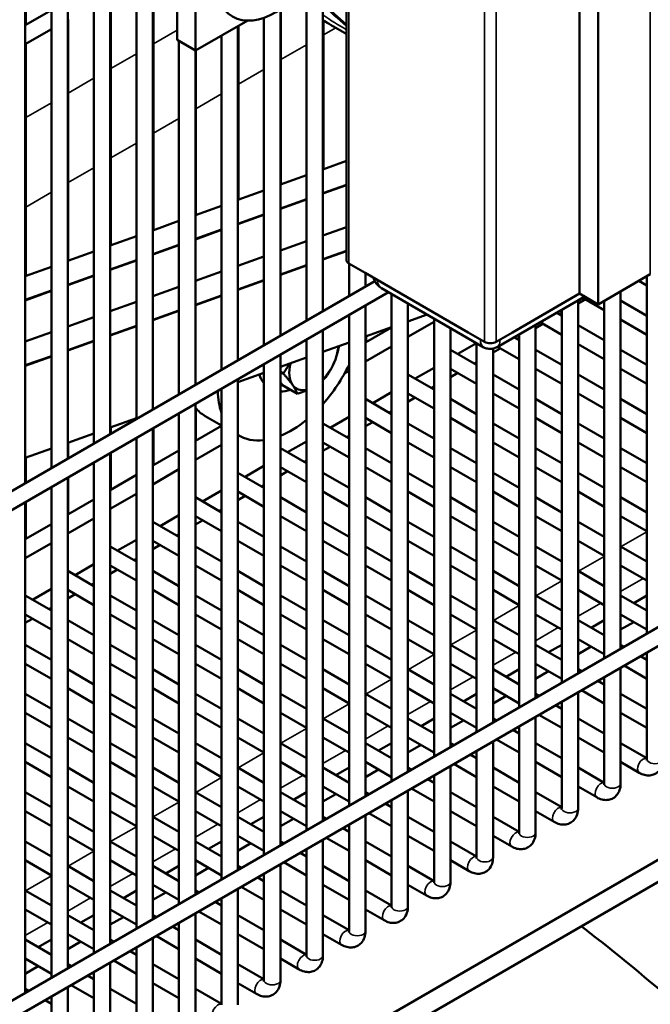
# Model space of a CAD drawing. Header units: inches. Extents: x 1 to 271, y 5 to 171.
# Tile 224 of 256: x 245.76 to 250.3, y 64.61 to 71.69. Entities that reach past the tile are written whole.
import ezdxf

# ---------------------------------------------------------------- set-up
doc = ezdxf.new("R2010")
doc.units = ezdxf.units.IN
doc.header["$LTSCALE"] = 8
doc.header["$MEASUREMENT"] = 0
doc.layers.add('Visible (ANSI)', color=7, linetype='Continuous', lineweight=50)
doc.layers.add('Visible Narrow (ANSI)', color=7, linetype='Continuous', lineweight=35)

msp = doc.modelspace()

# ---------------------------------------------------------------- linework, layer by layer
at = {"layer": 'Visible (ANSI)'}
for p, q in [((248.1081, 69.9603), (248.1081, 80.5502)), ((249.7874, 69.7194), (249.7874, 79.4684)), ((249.9218, 69.6418), (249.9218, 79.3908)), ((260.4402, 73.1449), (233.4995, 57.5907)), ((260.4668, 73.0239), (233.5586, 57.4884)), ((247.0226, 71.4667), (247.0226, 72.4873)), ((246.596, 72.3448), (246.596, 68.8166)), ((246.4079, 72.2362), (246.4079, 68.7079)), ((246.2898, 72.168), (246.2898, 68.6398)), ((246.1017, 72.0594), (246.1017, 68.5311)), ((246.8883, 71.5443), (246.8883, 72.0546)), ((245.9836, 71.9912), (245.9836, 68.463)), ((246.7141, 72.0266), (246.7141, 68.8847)), ((246.7182, 72.0111), (246.7182, 70.1754)), ((247.939, 71.9958), (247.939, 69.5919)), ((247.8209, 71.9276), (247.8209, 69.5238)), ((245.7954, 71.8826), (245.7954, 68.3543)), ((245.7995, 71.8849), (245.7995, 71.6516)), ((246.4119, 71.8688), (246.4119, 70.0657)), ((245.9836, 71.7579), (245.7954, 71.6493)), ((247.6328, 71.7632), (247.6328, 69.4151)), ((247.6369, 71.7659), (247.6369, 70.5045)), ((246.1057, 71.692), (246.1057, 69.956)), ((247.3975, 71.6831), (247.0226, 71.4667)), ((247.5147, 71.7035), (247.5147, 69.347)), ((247.9431, 71.6828), (247.9431, 70.6142)), ((245.9836, 71.6215), (245.7954, 71.5129)), ((247.3266, 71.6422), (247.3266, 69.2383)), ((247.3306, 71.6445), (247.3306, 70.3948)), ((248.0828, 71.601), (248.0094, 71.6434)), ((247.0226, 71.4667), (246.8883, 71.5443)), ((247.2085, 71.574), (247.2085, 69.1702)), ((245.7995, 71.5152), (245.7995, 69.8463)), ((246.9022, 71.5362), (246.9022, 68.9934)), ((247.0204, 71.468), (247.0204, 69.0615)), ((247.0244, 71.4677), (247.0244, 70.2851)), ((232.2519, 55.1965), (260.1826, 71.3223)), ((247.939, 70.6128), (248.1081, 70.6733)), ((247.6328, 70.5031), (247.8209, 70.5704)), ((247.3266, 70.3934), (247.5147, 70.4608)), ((247.0204, 70.2837), (247.2085, 70.3511)), ((246.7141, 70.174), (246.9022, 70.2414)), ((248.1081, 70.1981), (247.939, 70.1379)), ((246.4079, 70.0643), (246.596, 70.1317)), ((247.8209, 70.0958), (247.6328, 70.0288)), ((246.1017, 69.9546), (246.2898, 70.022)), ((247.5147, 69.9868), (247.3266, 69.9198)), ((245.7954, 69.8449), (245.9836, 69.9123)), ((248.1257, 69.9358), (248.2424, 69.8684)), ((248.1272, 69.935), (248.1272, 69.7006)), ((247.2085, 69.8777), (247.0204, 69.8107)), ((248.2424, 69.8684), (248.9849, 69.4398)), ((248.2453, 69.8668), (248.2453, 69.7687)), ((249.9218, 69.6418), (250.2965, 69.8582)), ((250.2707, 69.8433), (250.2707, 67.2736)), ((248.3133, 69.8081), (233.4995, 61.2553)), ((246.9022, 69.7686), (246.7141, 69.7016)), ((250.2707, 69.777), (250.2133, 69.8102)), ((248.4116, 69.7284), (233.5586, 61.153)), ((249.094, 69.3345), (248.3618, 69.7572)), ((248.4334, 69.7159), (248.4334, 66.2128)), ((249.824, 69.6983), (249.194, 69.3345)), ((249.3031, 69.4398), (249.7874, 69.7194)), ((249.7874, 69.7194), (249.9218, 69.6418)), ((250.0826, 69.7347), (250.0826, 67.165)), ((246.596, 69.6595), (246.4079, 69.5925)), ((248.2453, 69.6324), (248.2453, 66.1042)), ((248.5515, 69.6477), (248.5515, 66.281)), ((249.8287, 69.6786), (249.7764, 69.6484)), ((249.7764, 69.6708), (249.7764, 66.9882)), ((249.9645, 69.6002), (249.8094, 69.6898)), ((249.9645, 69.6665), (249.9645, 67.0968)), ((250.2707, 69.5598), (250.0826, 69.6684)), ((248.1272, 69.5642), (248.1272, 66.036)), ((248.6895, 69.568), (248.5515, 69.5188)), ((249.6583, 69.5598), (249.6212, 69.5812)), ((249.6583, 69.5802), (249.6406, 69.57)), ((249.6583, 69.6026), (249.6583, 66.92)), ((246.2898, 69.5505), (246.1017, 69.4835)), ((248.7396, 69.516), (248.5515, 69.4073)), ((248.7396, 69.5391), (248.7396, 66.3896)), ((249.5225, 69.5018), (249.4702, 69.4716)), ((249.4702, 69.494), (249.4702, 66.8114)), ((249.6583, 69.4234), (249.5031, 69.513)), ((249.9645, 69.383), (249.7764, 69.4916)), ((250.2707, 69.4234), (250.0826, 69.532)), ((245.9836, 69.4414), (245.7954, 69.3744)), ((247.939, 69.4556), (247.939, 65.9274)), ((248.4334, 69.4768), (248.2453, 69.4098)), ((248.4334, 69.4755), (248.2453, 69.3669)), ((248.8577, 69.4709), (248.8577, 66.4578)), ((248.9849, 69.4398), (249.1015, 69.3724)), ((249.1864, 69.3724), (249.3031, 69.4398)), ((249.3521, 69.4258), (249.3521, 66.7432)), ((247.8209, 69.3874), (247.8209, 65.8592)), ((248.1272, 69.3677), (247.939, 69.3007)), ((248.2493, 69.4112), (248.2493, 69.3693)), ((249.0452, 69.3627), (248.91, 69.2846)), ((249.0458, 69.3623), (249.0458, 66.5664)), ((249.3521, 69.383), (249.315, 69.4044)), ((249.3521, 69.4034), (249.3344, 69.3932)), ((249.9645, 69.2466), (249.7764, 69.3552)), ((247.6328, 69.2788), (247.6328, 65.7506)), ((248.4334, 69.3392), (248.2453, 69.2305)), ((249.0458, 69.2062), (248.8577, 69.3148)), ((249.2162, 69.325), (249.1639, 69.2948)), ((249.1639, 69.3232), (249.1639, 66.6346)), ((249.3521, 69.2466), (249.1969, 69.3362)), ((249.6583, 69.2062), (249.4702, 69.3148)), ((250.2707, 69.2062), (250.0826, 69.3148)), ((247.5147, 69.2106), (247.5147, 65.6824)), ((247.8209, 69.2586), (247.6328, 69.1916)), ((249.0458, 69.2266), (249.0281, 69.2164)), ((247.5147, 69.1495), (247.3266, 69.0825)), ((247.6328, 69.1558), (247.6533, 69.1439)), ((248.1272, 69.1624), (248.0941, 69.1433)), ((248.7396, 69.0294), (248.5515, 69.138)), ((248.7396, 69.1862), (248.6038, 69.1078)), ((249.0458, 69.0698), (248.8577, 69.1784)), ((248.91, 69.1482), (248.8577, 69.118)), ((249.3521, 69.0294), (249.1639, 69.138)), ((249.6583, 69.0698), (249.4702, 69.1784)), ((249.9645, 69.0294), (249.7764, 69.138)), ((250.2707, 69.0698), (250.0826, 69.1784)), ((247.3266, 69.102), (247.3266, 65.5738)), ((247.6474, 69.061), (247.6328, 69.0819)), ((247.6474, 69.061), (247.7554, 68.9987)), ((247.2085, 69.0338), (247.2085, 65.5056)), ((248.4334, 69.0094), (248.2976, 68.931)), ((248.7396, 68.893), (248.5515, 69.0016)), ((248.7396, 69.0498), (248.7219, 69.0396)), ((249.3521, 68.893), (249.1639, 69.0016)), ((249.9645, 68.893), (249.7764, 69.0016)), ((247.0204, 68.9252), (247.0204, 65.397)), ((248.4334, 68.8526), (248.2453, 68.9612)), ((248.6038, 68.9714), (248.5515, 68.9412)), ((249.0458, 68.8526), (248.8577, 68.9612)), ((249.6583, 68.8526), (249.4702, 68.9612)), ((250.2707, 68.8526), (250.0826, 68.9612)), ((246.9022, 68.857), (246.9022, 65.3288)), ((247.0244, 68.8937), (247.0244, 68.6621)), ((248.4334, 68.873), (248.4157, 68.8628)), ((246.596, 68.8223), (246.4079, 68.7553)), ((247.091, 68.8383), (247.2085, 68.7704)), ((248.1272, 68.6758), (247.939, 68.7844)), ((248.1272, 68.8326), (247.9913, 68.7542)), ((248.4334, 68.7162), (248.2453, 68.8248)), ((248.2976, 68.7946), (248.2453, 68.7644)), ((248.7396, 68.6758), (248.5515, 68.7844)), ((249.0458, 68.7162), (248.8577, 68.8248)), ((249.3521, 68.6758), (249.1639, 68.7844)), ((249.6583, 68.7162), (249.4702, 68.8248)), ((249.9645, 68.6758), (249.7764, 68.7844)), ((250.2707, 68.7162), (250.0826, 68.8248)), ((246.2898, 68.7132), (246.1017, 68.6462)), ((246.4119, 68.7568), (246.4119, 68.7103)), ((246.7141, 68.7484), (246.7141, 65.2202)), ((246.7182, 68.7507), (246.7182, 68.4853)), ((247.2085, 68.7683), (247.0204, 68.6597)), ((246.1057, 68.6477), (246.1057, 68.5335)), ((246.596, 68.6802), (246.596, 65.152)), ((247.3266, 68.7022), (247.3363, 68.6966)), ((247.3284, 68.7012), (247.3266, 68.7001)), ((247.8209, 68.6558), (247.6851, 68.5774)), ((248.1272, 68.5394), (247.939, 68.648)), ((248.1272, 68.6962), (248.1094, 68.686)), ((248.7396, 68.5394), (248.5515, 68.648)), ((249.3521, 68.5394), (249.1639, 68.648)), ((249.9645, 68.5394), (249.7764, 68.648)), ((245.9836, 68.6042), (245.7954, 68.5372)), ((246.4079, 68.5716), (246.4079, 65.0434)), ((246.4119, 68.5739), (246.4119, 68.3085)), ((246.9022, 68.5915), (246.7141, 68.4829)), ((247.2085, 68.632), (247.0204, 68.5233)), ((247.8209, 68.499), (247.6328, 68.6076)), ((247.9913, 68.6178), (247.939, 68.5876)), ((248.4334, 68.499), (248.2453, 68.6076)), ((249.0458, 68.499), (248.8577, 68.6076)), ((249.6583, 68.499), (249.4702, 68.6076)), ((250.2707, 68.499), (250.0826, 68.6076)), ((236.848, 57.6894), (255.5864, 68.508)), ((245.7995, 68.5386), (245.7995, 68.3567)), ((246.2898, 68.5034), (246.2898, 64.9752)), ((247.8209, 68.5194), (247.8032, 68.5092)), ((246.9022, 68.4552), (246.7141, 68.3465)), ((247.5147, 68.3222), (247.3266, 68.4308)), ((247.5147, 68.479), (247.3789, 68.4006)), ((247.8209, 68.3626), (247.6328, 68.4712)), ((247.6851, 68.441), (247.6328, 68.4108)), ((248.1272, 68.3222), (247.939, 68.4308)), ((248.4334, 68.3626), (248.2453, 68.4712)), ((248.7396, 68.3222), (248.5515, 68.4308)), ((249.0458, 68.3626), (248.8577, 68.4712)), ((249.3521, 68.3222), (249.1639, 68.4308)), ((249.6583, 68.3626), (249.4702, 68.4712)), ((249.9645, 68.3222), (249.7764, 68.4308)), ((250.2707, 68.3626), (250.0826, 68.4712)), ((246.1017, 68.3948), (246.1017, 64.8666)), ((246.1057, 68.3971), (246.1057, 68.1317)), ((246.596, 68.4147), (246.4079, 68.3061)), ((245.9836, 68.3266), (245.9836, 64.7984)), ((247.2085, 68.3022), (247.0727, 68.2238)), ((247.5147, 68.1858), (247.3266, 68.2944)), ((247.5147, 68.3426), (247.497, 68.3324)), ((248.1272, 68.1858), (247.939, 68.2944)), ((248.7396, 68.1858), (248.5515, 68.2944)), ((249.3521, 68.1858), (249.1639, 68.2944)), ((249.9645, 68.1858), (249.7764, 68.2944)), ((245.7954, 68.218), (245.7954, 64.6898)), ((245.7995, 68.2203), (245.7995, 67.9549)), ((246.2898, 68.2379), (246.1017, 68.1293)), ((246.596, 68.2784), (246.4079, 68.1697)), ((247.2085, 68.1454), (247.0204, 68.254)), ((247.3789, 68.2642), (247.3266, 68.234)), ((247.8209, 68.1454), (247.6328, 68.254)), ((248.4334, 68.1454), (248.2453, 68.254)), ((249.0458, 68.1454), (248.8577, 68.254)), ((249.6583, 68.1454), (249.4702, 68.254)), ((250.2707, 68.1454), (250.0826, 68.254)), ((247.2085, 68.1658), (247.1908, 68.1556)), ((246.2898, 68.1016), (246.1017, 67.9929)), ((246.9022, 67.9686), (246.7141, 68.0772)), ((246.9022, 68.1254), (246.7664, 68.047)), ((247.2085, 68.009), (247.0204, 68.1176)), ((247.0727, 68.0874), (247.0204, 68.0572)), ((247.5147, 67.9686), (247.3266, 68.0772)), ((247.8209, 68.009), (247.6328, 68.1176)), ((248.1272, 67.9686), (247.939, 68.0772)), ((248.4334, 68.009), (248.2453, 68.1176)), ((248.7396, 67.9686), (248.5515, 68.0772)), ((249.0458, 68.009), (248.8577, 68.1176)), ((249.3521, 67.9686), (249.1639, 68.0772)), ((249.6583, 68.009), (249.4702, 68.1176)), ((249.9645, 67.9686), (249.7764, 68.0772)), ((250.2707, 68.009), (250.0826, 68.1176)), ((245.9836, 68.0611), (245.7954, 67.9525)), ((246.596, 67.9486), (246.4602, 67.8702)), ((246.9022, 67.8322), (246.7141, 67.9408)), ((246.9022, 67.989), (246.8845, 67.9788)), ((247.5147, 67.8322), (247.3266, 67.9408)), ((248.1272, 67.8322), (247.939, 67.9408)), ((248.7396, 67.8322), (248.5515, 67.9408)), ((249.3521, 67.8322), (249.1639, 67.9408)), ((249.9645, 67.8322), (249.7764, 67.9408)), ((245.9836, 67.9248), (245.7954, 67.8161)), ((246.596, 67.7918), (246.4079, 67.9004)), ((246.7664, 67.9106), (246.7141, 67.8804)), ((247.2085, 67.7918), (247.0204, 67.9004)), ((247.8209, 67.7918), (247.6328, 67.9004)), ((248.4334, 67.7918), (248.2453, 67.9004)), ((249.0458, 67.7918), (248.8577, 67.9004)), ((249.6583, 67.7918), (249.4702, 67.9004)), ((250.2707, 67.7918), (250.0826, 67.9004)), ((246.596, 67.8122), (246.5783, 67.802)), ((246.2898, 67.615), (246.1017, 67.7236)), ((246.2898, 67.7718), (246.154, 67.6934)), ((246.596, 67.6554), (246.4079, 67.764)), ((246.4602, 67.7338), (246.4079, 67.7036)), ((246.9022, 67.615), (246.7141, 67.7236)), ((247.2085, 67.6554), (247.0204, 67.764)), ((247.5147, 67.615), (247.3266, 67.7236)), ((247.8209, 67.6554), (247.6328, 67.764)), ((248.1272, 67.615), (247.939, 67.7236)), ((248.4334, 67.6554), (248.2453, 67.764)), ((248.7396, 67.615), (248.5515, 67.7236)), ((249.0458, 67.6554), (248.8577, 67.764)), ((249.3521, 67.615), (249.1639, 67.7236)), ((249.6583, 67.6554), (249.4702, 67.764)), ((249.9645, 67.615), (249.7764, 67.7236)), ((250.2707, 67.6554), (250.0826, 67.764)), ((245.9836, 67.595), (245.8477, 67.5166)), ((246.2898, 67.4786), (246.1017, 67.5872)), ((246.2898, 67.6354), (246.2721, 67.6252)), ((246.9022, 67.4786), (246.7141, 67.5872)), ((247.5147, 67.4786), (247.3266, 67.5872)), ((248.1272, 67.4786), (247.939, 67.5872)), ((248.7396, 67.4786), (248.5515, 67.5872)), ((249.3521, 67.4786), (249.1639, 67.5872)), ((249.9645, 67.4786), (249.7764, 67.5872)), ((245.9836, 67.4382), (245.7954, 67.5468)), ((246.154, 67.557), (246.1017, 67.5268)), ((246.596, 67.4382), (246.4079, 67.5468)), ((247.2085, 67.4382), (247.0204, 67.5468)), ((247.8209, 67.4382), (247.6328, 67.5468)), ((248.4334, 67.4382), (248.2453, 67.5468)), ((249.0458, 67.4382), (248.8577, 67.5468)), ((249.6583, 67.4382), (249.4702, 67.5468)), ((250.2707, 67.4382), (250.0826, 67.5468)), ((250.2707, 67.5468), (250.1767, 67.4925)), ((245.9836, 67.4586), (245.9659, 67.4484)), ((245.9836, 67.3018), (245.7954, 67.4104)), ((245.8477, 67.3802), (245.7954, 67.35)), ((246.2898, 67.2614), (246.1017, 67.37)), ((246.596, 67.3018), (246.4079, 67.4104)), ((246.9022, 67.2614), (246.7141, 67.37)), ((247.2085, 67.3018), (247.0204, 67.4104)), ((247.5147, 67.2614), (247.3266, 67.37)), ((247.8209, 67.3018), (247.6328, 67.4104)), ((248.1272, 67.2614), (247.939, 67.37)), ((248.4334, 67.3018), (248.2453, 67.4104)), ((248.7396, 67.2614), (248.5515, 67.37)), ((249.0458, 67.3018), (248.8577, 67.4104)), ((249.3521, 67.2614), (249.1639, 67.37)), ((249.6583, 67.3018), (249.4702, 67.4104)), ((249.9645, 67.2614), (249.7764, 67.37)), ((249.9645, 67.37), (249.8705, 67.3157)), ((250.2707, 67.3018), (250.0826, 67.4104)), ((250.1767, 67.3561), (250.0826, 67.3018)), ((246.2898, 67.125), (246.1017, 67.2336)), ((246.9022, 67.125), (246.7141, 67.2336)), ((247.5147, 67.125), (247.3266, 67.2336)), ((248.1272, 67.125), (247.939, 67.2336)), ((248.7396, 67.125), (248.5515, 67.2336)), ((249.3521, 67.125), (249.1639, 67.2336)), ((249.9645, 67.125), (249.7764, 67.2336)), ((245.9836, 67.0846), (245.7954, 67.1932)), ((246.596, 67.0846), (246.4079, 67.1932)), ((247.2085, 67.0846), (247.0204, 67.1932)), ((247.8209, 67.0846), (247.6328, 67.1932)), ((248.4334, 67.0846), (248.2453, 67.1932)), ((249.0458, 67.0846), (248.8577, 67.1932)), ((249.6583, 67.0846), (249.4702, 67.1932)), ((249.6583, 67.1932), (249.5642, 67.1389)), ((249.8705, 67.1793), (249.7764, 67.125)), ((250.1071, 67.1791), (250.0826, 67.1932)), ((250.2707, 67.0846), (250.2252, 67.1109)), ((250.2707, 67.1372), (250.2707, 66.3715)), ((245.9836, 66.9482), (245.7954, 67.0568)), ((246.2898, 66.9078), (246.1017, 67.0164)), ((246.596, 66.9482), (246.4079, 67.0568)), ((246.9022, 66.9078), (246.7141, 67.0164)), ((247.2085, 66.9482), (247.0204, 67.0568)), ((247.5147, 66.9078), (247.3266, 67.0164)), ((247.8209, 66.9482), (247.6328, 67.0568)), ((248.1272, 66.9078), (247.939, 67.0164)), ((248.4334, 66.9482), (248.2453, 67.0568)), ((248.7396, 66.9078), (248.5515, 67.0164)), ((249.0458, 66.9482), (248.8577, 67.0568)), ((249.3521, 66.9078), (249.1639, 67.0164)), ((249.3521, 67.0164), (249.258, 66.9621)), ((249.6583, 66.9482), (249.4702, 67.0568)), ((249.8009, 67.0023), (249.7764, 67.0164)), ((250.0826, 67.0286), (250.0826, 66.1947)), ((250.2707, 66.9482), (250.1071, 67.0427)), ((249.5642, 67.0025), (249.4702, 66.9482)), ((249.9645, 66.9604), (249.9645, 66.1947)), ((246.2898, 66.7714), (246.1017, 66.88)), ((246.9022, 66.7714), (246.7141, 66.88)), ((247.5147, 66.7714), (247.3266, 66.88)), ((248.1272, 66.7714), (247.939, 66.88)), ((248.7396, 66.7714), (248.5515, 66.88)), ((249.3521, 66.7714), (249.1639, 66.88)), ((249.9645, 66.7714), (249.8009, 66.8659)), ((249.9645, 66.9078), (249.919, 66.9341)), ((245.9836, 66.731), (245.7954, 66.8396)), ((246.596, 66.731), (246.4079, 66.8396)), ((247.2085, 66.731), (247.0204, 66.8396)), ((247.8209, 66.731), (247.6328, 66.8396)), ((248.4334, 66.731), (248.2453, 66.8396)), ((249.0458, 66.731), (248.8577, 66.8396)), ((249.0458, 66.8396), (248.9518, 66.7853)), ((249.258, 66.8257), (249.1639, 66.7714)), ((249.4946, 66.8255), (249.4702, 66.8396)), ((249.7764, 66.8518), (249.7764, 66.0179)), ((250.2707, 66.731), (250.0826, 66.8396)), ((249.6583, 66.731), (249.6127, 66.7573)), ((249.6583, 66.7836), (249.6583, 66.0179)), ((245.9836, 66.5946), (245.7954, 66.7032)), ((246.2898, 66.5542), (246.1017, 66.6628)), ((246.596, 66.5946), (246.4079, 66.7032)), ((246.9022, 66.5542), (246.7141, 66.6628)), ((247.2085, 66.5946), (247.0204, 66.7032)), ((247.5147, 66.5542), (247.3266, 66.6628)), ((247.8209, 66.5946), (247.6328, 66.7032)), ((248.1272, 66.5542), (247.939, 66.6628)), ((248.4334, 66.5946), (248.2453, 66.7032)), ((248.7396, 66.5542), (248.5515, 66.6628)), ((248.7396, 66.6628), (248.6456, 66.6085)), ((249.0458, 66.5946), (248.8577, 66.7032)), ((249.1884, 66.6487), (249.1639, 66.6628)), ((249.4702, 66.675), (249.4702, 65.8411)), ((249.6583, 66.5946), (249.4946, 66.6891)), ((249.9645, 66.5542), (249.7764, 66.6628)), ((250.2707, 66.5946), (250.0826, 66.7032)), ((248.9518, 66.6489), (248.8577, 66.5946)), ((249.3521, 66.5542), (249.3065, 66.5805)), ((249.3521, 66.6068), (249.3521, 65.8411)), ((246.2898, 66.4178), (246.1017, 66.5264)), ((246.9022, 66.4178), (246.7141, 66.5264)), ((247.5147, 66.4178), (247.3266, 66.5264)), ((248.1272, 66.4178), (247.939, 66.5264)), ((248.7396, 66.4178), (248.5515, 66.5264)), ((249.3521, 66.4178), (249.1884, 66.5123)), ((249.9645, 66.4178), (249.7764, 66.5264)), ((245.9836, 66.3774), (245.7954, 66.486)), ((246.596, 66.3774), (246.4079, 66.486)), ((247.2085, 66.3774), (247.0204, 66.486)), ((247.8209, 66.3774), (247.6328, 66.486)), ((248.4334, 66.3774), (248.2453, 66.486)), ((248.4334, 66.486), (248.3393, 66.4317)), ((248.6456, 66.4721), (248.5515, 66.4178)), ((248.8822, 66.4719), (248.8577, 66.486)), ((249.1639, 66.4982), (249.1639, 65.6643)), ((249.6583, 66.3774), (249.4702, 66.486)), ((250.2707, 66.3774), (250.0826, 66.486)), ((249.0458, 66.3774), (249.0003, 66.4037)), ((249.0458, 66.43), (249.0458, 65.6643)), ((245.9836, 66.241), (245.7954, 66.3496)), ((246.2898, 66.2006), (246.1017, 66.3092)), ((246.596, 66.241), (246.4079, 66.3496)), ((246.9022, 66.2006), (246.7141, 66.3092)), ((247.2085, 66.241), (247.0204, 66.3496)), ((247.5147, 66.2006), (247.3266, 66.3092)), ((247.8209, 66.241), (247.6328, 66.3496)), ((248.1272, 66.2006), (247.939, 66.3092)), ((248.1272, 66.3092), (248.0331, 66.2549)), ((248.4334, 66.241), (248.2453, 66.3496)), ((248.576, 66.2951), (248.5515, 66.3092)), ((248.8577, 66.3214), (248.8577, 65.4875)), ((249.0458, 66.241), (248.8822, 66.3355)), ((249.3521, 66.2006), (249.1639, 66.3092)), ((249.6583, 66.241), (249.4702, 66.3496)), ((249.9645, 66.2006), (249.7764, 66.3092)), ((250.2168, 66.2722), (250.0826, 66.3496)), ((248.3393, 66.2953), (248.2453, 66.241)), ((248.7396, 66.2006), (248.6941, 66.2269)), ((248.7396, 66.2532), (248.7396, 65.4875)), ((246.2898, 66.0642), (246.1017, 66.1728)), ((246.9022, 66.0642), (246.7141, 66.1728)), ((247.5147, 66.0642), (247.3266, 66.1728)), ((248.1272, 66.0642), (247.939, 66.1728)), ((248.7396, 66.0642), (248.576, 66.1587)), ((249.3521, 66.0642), (249.1639, 66.1728)), ((249.9105, 66.0954), (249.7764, 66.1728)), ((245.9836, 66.0238), (245.7954, 66.1324)), ((246.596, 66.0238), (246.4079, 66.1324)), ((247.2085, 66.0238), (247.0204, 66.1324)), ((247.8209, 66.0238), (247.6328, 66.1324)), ((247.8209, 66.1324), (247.7269, 66.0781)), ((248.0331, 66.1185), (247.939, 66.0642)), ((248.2697, 66.1183), (248.2453, 66.1324)), ((248.5515, 66.1446), (248.5515, 65.3107)), ((249.0458, 66.0238), (248.8577, 66.1324)), ((249.6583, 66.0238), (249.4702, 66.1324)), ((248.4334, 66.0238), (248.3878, 66.0501)), ((248.4334, 66.0764), (248.4334, 65.3107)), ((245.9836, 65.8874), (245.7954, 65.996)), ((246.2898, 65.847), (246.1017, 65.9556)), ((246.596, 65.8874), (246.4079, 65.996)), ((246.9022, 65.847), (246.7141, 65.9556)), ((247.2085, 65.8874), (247.0204, 65.996)), ((247.5147, 65.847), (247.3266, 65.9556)), ((247.5147, 65.9556), (247.4206, 65.9013)), ((247.8209, 65.8874), (247.6328, 65.996)), ((247.9635, 65.9415), (247.939, 65.9556)), ((248.2453, 65.9678), (248.2453, 65.1339)), ((248.4334, 65.8874), (248.2697, 65.9819)), ((248.7396, 65.847), (248.5515, 65.9556)), ((249.0458, 65.8874), (248.8577, 65.996)), ((249.3521, 65.847), (249.1639, 65.9556)), ((249.6043, 65.9186), (249.4702, 65.996)), ((247.7269, 65.9417), (247.6328, 65.8874)), ((248.1272, 65.847), (248.0816, 65.8733)), ((248.1272, 65.8996), (248.1272, 65.1339)), ((246.2898, 65.7106), (246.1017, 65.8192)), ((246.9022, 65.7106), (246.7141, 65.8192)), ((247.5147, 65.7106), (247.3266, 65.8192)), ((248.1272, 65.7106), (247.9635, 65.8051)), ((248.7396, 65.7106), (248.5515, 65.8192)), ((249.2981, 65.7418), (249.1639, 65.8192)), ((245.9836, 65.6702), (245.7954, 65.7788)), ((246.596, 65.6702), (246.4079, 65.7788)), ((247.2085, 65.6702), (247.0204, 65.7788)), ((247.2085, 65.7788), (247.1144, 65.7245)), ((247.4206, 65.7649), (247.3266, 65.7106)), ((247.6573, 65.7647), (247.6328, 65.7788)), ((247.939, 65.791), (247.939, 64.9571)), ((248.4334, 65.6702), (248.2453, 65.7788)), ((249.0458, 65.6702), (248.8577, 65.7788)), ((247.8209, 65.6702), (247.7754, 65.6965)), ((247.8209, 65.7228), (247.8209, 64.9571)), ((245.9836, 65.5338), (245.7954, 65.6424)), ((246.2898, 65.4934), (246.1017, 65.602)), ((246.596, 65.5338), (246.4079, 65.6424)), ((246.9022, 65.4934), (246.7141, 65.602)), ((246.9022, 65.602), (246.8082, 65.5477)), ((247.2085, 65.5338), (247.0204, 65.6424)), ((247.351, 65.5879), (247.3266, 65.602)), ((247.6328, 65.6142), (247.6328, 64.7803)), ((247.8209, 65.5338), (247.6573, 65.6283)), ((248.1272, 65.4934), (247.939, 65.602)), ((248.4334, 65.5338), (248.2453, 65.6424)), ((248.7396, 65.4934), (248.5515, 65.602)), ((248.9918, 65.565), (248.8577, 65.6424)), ((247.1144, 65.5881), (247.0204, 65.5338)), ((247.5147, 65.4934), (247.4692, 65.5197)), ((247.5147, 65.546), (247.5147, 64.7803)), ((246.2898, 65.357), (246.1017, 65.4656)), ((246.9022, 65.357), (246.7141, 65.4656)), ((247.5147, 65.357), (247.351, 65.4515)), ((248.1272, 65.357), (247.939, 65.4656)), ((248.6856, 65.3882), (248.5515, 65.4656)), ((245.9836, 65.3166), (245.7954, 65.4252)), ((246.596, 65.3166), (246.4079, 65.4252)), ((246.596, 65.4252), (246.502, 65.3709)), ((246.8082, 65.4113), (246.7141, 65.357)), ((247.0448, 65.4111), (247.0204, 65.4252)), ((247.3266, 65.4374), (247.3266, 64.6035)), ((247.8209, 65.3166), (247.6328, 65.4252)), ((248.4334, 65.3166), (248.2453, 65.4252)), ((247.2085, 65.3166), (247.1629, 65.3429)), ((247.2085, 65.3692), (247.2085, 64.6035)), ((245.9836, 65.1802), (245.7954, 65.2888)), ((246.2898, 65.1398), (246.1017, 65.2484)), ((246.2898, 65.2484), (246.1957, 65.1941)), ((246.596, 65.1802), (246.4079, 65.2888)), ((246.502, 65.2345), (246.4079, 65.1802)), ((246.7386, 65.2343), (246.7141, 65.2484)), ((247.0204, 65.2606), (247.0204, 64.4267)), ((247.2085, 65.1802), (247.0448, 65.2747)), ((247.5147, 65.1398), (247.3266, 65.2484)), ((247.8209, 65.1802), (247.6328, 65.2888)), ((248.1272, 65.1398), (247.939, 65.2484)), ((248.3794, 65.2114), (248.2453, 65.2888)), ((246.9022, 65.1398), (246.8567, 65.1661)), ((246.9022, 65.1924), (246.9022, 64.4267)), ((246.2898, 65.0034), (246.1017, 65.112)), ((246.9022, 65.0034), (246.7386, 65.0979)), ((247.5147, 65.0034), (247.3266, 65.112)), ((248.0732, 65.0346), (247.939, 65.112)), ((245.9836, 64.963), (245.7954, 65.0716)), ((245.9836, 65.0716), (245.8895, 65.0173)), ((246.1957, 65.0577), (246.1017, 65.0034)), ((246.4324, 65.0575), (246.4079, 65.0716)), ((246.7141, 65.0838), (246.7141, 64.2499)), ((247.2085, 64.963), (247.0204, 65.0716)), ((247.8209, 64.963), (247.6328, 65.0716)), ((246.596, 64.963), (246.5505, 64.9893)), ((246.596, 65.0156), (246.596, 64.2499)), ((245.9836, 64.8266), (245.7954, 64.9352)), ((245.8895, 64.8809), (245.7954, 64.8266)), ((246.1261, 64.8807), (246.1017, 64.8948)), ((246.4079, 64.907), (246.4079, 64.0731)), ((246.596, 64.8266), (246.4324, 64.9211)), ((246.9022, 64.7862), (246.7141, 64.8948)), ((247.2085, 64.8266), (247.0204, 64.9352)), ((247.5147, 64.7862), (247.3266, 64.8948)), ((247.7669, 64.8578), (247.6328, 64.9352)), ((246.2898, 64.7862), (246.2442, 64.8125)), ((246.2898, 64.8388), (246.2898, 64.0731)), ((246.2898, 64.6498), (246.1261, 64.7443)), ((246.9022, 64.6498), (246.7141, 64.7584)), ((247.4607, 64.681), (247.3266, 64.7584)), ((245.8199, 64.7039), (245.7954, 64.718)), ((246.1017, 64.7302), (246.1017, 63.8963)), ((246.596, 64.6094), (246.4079, 64.718)), ((247.2085, 64.6094), (247.0204, 64.718)), ((245.9836, 64.6094), (245.938, 64.6357)), ((245.9836, 64.662), (245.9836, 63.8963))]:
    msp.add_line(p, q, dxfattribs=at)
msp.add_ellipse((247.601, 72.2554), major_axis=(0.3135, 0.543), ratio=0.57735, dxfattribs=at)
for centre, major_axis, start_param, end_param in [((248.1681, 69.9603), (-0.06, 0), 0, 0.785398), ((249.144, 69.3969), (0.06, 0), 3.926991, 5.497787), ((247.8733, 69.2526), (0.125, 0.2165), 4.974188, 5.427198), ((247.8733, 69.2526), (-0.125, -0.2165), 5.189893, 6.021386), ((247.8733, 69.2526), (0.125, 0.2165), 4.308289, 4.974188), ((247.7113, 69.3461), (-0.375, -0.6495), 1.229199, 1.68663), ((247.7113, 69.3461), (-0.169, -0.2927), 5.775774, 6.102439), ((247.7495, 69.3241), (0.169, 0.2927), 2.496439, 2.543748), ((247.8733, 69.2526), (-0.125, -0.2165), 6.021386, 6.768074), ((247.7113, 69.3461), (0.375, 0.6495), 2.392195, 2.679497), ((247.7495, 69.3241), (-0.169, -0.2927), 0.275277, 0.600653), ((247.466, 69.4878), (-0.375, -0.6495), 6.070855, 6.283185), ((247.7113, 69.3461), (-0.375, -0.6495), 0.636799, 0.993563), ((247.7113, 69.3461), (-0.375, -0.6495), 6.256851, 6.688752)]:
    msp.add_ellipse(centre, major_axis=major_axis, ratio=0.57735, start_param=start_param, end_param=end_param, dxfattribs=at)
for points in [[(247.939, 71.7991), (247.9939, 71.7458), (248.0503, 71.6946), (248.1081, 71.6457)], [(248.0094, 71.6434), (247.9858, 71.6571), (247.9623, 71.671), (247.939, 71.6853)], [(248.1081, 71.5866), (248.0997, 71.5913), (248.0912, 71.5962), (248.0828, 71.601)]]:
    msp.add_open_spline(points, degree=3, dxfattribs=at)
for points, knots in [([(248.3612, 69.7576), (248.3494, 69.7645), (248.3385, 69.7734), (248.3208, 69.7939), (248.3137, 69.8056), (248.3072, 69.8228), (248.3057, 69.8276), (248.3045, 69.8326)], [0.0020486, 0.0020486, 0.0020486, 0.0020486, 0.1068213, 0.1068213, 0.2087324, 0.2087324, 0.2472749, 0.2472749, 0.2472749, 0.2472749]), ([(249.1943, 69.3348), (249.1851, 69.3294), (249.1748, 69.3254), (249.154, 69.3211), (249.1432, 69.3206), (249.1225, 69.323), (249.1123, 69.3258), (249.0998, 69.3314), (249.0967, 69.333), (249.0937, 69.3348)], [0, 0, 0, 0, 0.081773, 0.081773, 0.1620223, 0.1620223, 0.2406383, 0.2406383, 0.2671806, 0.2671806, 0.2671806, 0.2671806]), ([(250.3889, 66.3715), (250.3889, 66.3561), (250.3868, 66.3405), (250.3768, 66.3109), (250.3691, 66.2967), (250.3493, 66.2754), (250.3387, 66.2677), (250.3161, 66.2572), (250.3043, 66.2542), (250.2797, 66.2522), (250.267, 66.2535), (250.2414, 66.2598), (250.2286, 66.2653), (250.2168, 66.2722)], [1.570796, 1.570796, 1.570796, 1.570796, 1.884956, 1.884956, 2.182247, 2.182247, 2.407581, 2.407581, 2.620997, 2.620997, 2.863007, 2.863007, 3.141593, 3.141593, 3.141593, 3.141593]), ([(250.2707, 66.3715), (250.2707, 66.3684), (250.2705, 66.366), (250.2699, 66.3633), (250.2696, 66.3626), (250.2696, 66.3626)], [1.5707963, 1.5707963, 1.5707963, 1.5707963, 1.77752, 1.77752, 1.9512848, 1.9512848, 1.9512848, 1.9512848]), ([(250.0826, 66.1947), (250.0826, 66.1793), (250.0806, 66.1637), (250.0706, 66.1341), (250.0629, 66.1199), (250.043, 66.0986), (250.0325, 66.0909), (250.0099, 66.0804), (249.9981, 66.0774), (249.9735, 66.0754), (249.9608, 66.0767), (249.9351, 66.083), (249.9224, 66.0885), (249.9105, 66.0954)], [1.570796, 1.570796, 1.570796, 1.570796, 1.884956, 1.884956, 2.182247, 2.182247, 2.407581, 2.407581, 2.620997, 2.620997, 2.863007, 2.863007, 3.141593, 3.141593, 3.141593, 3.141593]), ([(249.9645, 66.1947), (249.9645, 66.1916), (249.9642, 66.1892), (249.9637, 66.1865), (249.9634, 66.1858), (249.9634, 66.1858)], [1.5707963, 1.5707963, 1.5707963, 1.5707963, 1.77752, 1.77752, 1.9512848, 1.9512848, 1.9512848, 1.9512848]), ([(249.7764, 66.0179), (249.7764, 66.0025), (249.7744, 65.9869), (249.7644, 65.9573), (249.7566, 65.9431), (249.7368, 65.9218), (249.7262, 65.9141), (249.7037, 65.9036), (249.6919, 65.9006), (249.6673, 65.8986), (249.6546, 65.8999), (249.6289, 65.9062), (249.6162, 65.9117), (249.6043, 65.9186)], [1.570796, 1.570796, 1.570796, 1.570796, 1.884956, 1.884956, 2.182247, 2.182247, 2.407581, 2.407581, 2.620997, 2.620997, 2.863007, 2.863007, 3.141593, 3.141593, 3.141593, 3.141593]), ([(249.6583, 66.0179), (249.6583, 66.0148), (249.658, 66.0124), (249.6574, 66.0097), (249.6572, 66.009), (249.6572, 66.009)], [1.5707963, 1.5707963, 1.5707963, 1.5707963, 1.77752, 1.77752, 1.9512848, 1.9512848, 1.9512848, 1.9512848]), ([(249.4702, 65.8411), (249.4702, 65.8257), (249.4681, 65.8101), (249.4582, 65.7805), (249.4504, 65.7663), (249.4306, 65.745), (249.42, 65.7373), (249.3974, 65.7268), (249.3857, 65.7238), (249.3611, 65.7218), (249.3483, 65.7231), (249.3227, 65.7294), (249.3099, 65.7349), (249.2981, 65.7418)], [1.570796, 1.570796, 1.570796, 1.570796, 1.884956, 1.884956, 2.182247, 2.182247, 2.407581, 2.407581, 2.620997, 2.620997, 2.863007, 2.863007, 3.141593, 3.141593, 3.141593, 3.141593]), ([(249.3521, 65.8411), (249.3521, 65.838), (249.3518, 65.8356), (249.3512, 65.8329), (249.351, 65.8322), (249.351, 65.8322)], [1.5707963, 1.5707963, 1.5707963, 1.5707963, 1.77752, 1.77752, 1.9512848, 1.9512848, 1.9512848, 1.9512848]), ([(249.1639, 65.6643), (249.1639, 65.6489), (249.1619, 65.6333), (249.1519, 65.6037), (249.1442, 65.5895), (249.1243, 65.5682), (249.1138, 65.5605), (249.0912, 65.55), (249.0794, 65.547), (249.0548, 65.545), (249.0421, 65.5463), (249.0165, 65.5526), (249.0037, 65.5581), (248.9918, 65.565)], [1.570796, 1.570796, 1.570796, 1.570796, 1.884956, 1.884956, 2.182247, 2.182247, 2.407581, 2.407581, 2.620997, 2.620997, 2.863007, 2.863007, 3.141593, 3.141593, 3.141593, 3.141593]), ([(249.0458, 65.6643), (249.0458, 65.6612), (249.0455, 65.6588), (249.045, 65.6561), (249.0447, 65.6554), (249.0447, 65.6554)], [1.5707963, 1.5707963, 1.5707963, 1.5707963, 1.77752, 1.77752, 1.9512848, 1.9512848, 1.9512848, 1.9512848]), ([(248.8577, 65.4875), (248.8577, 65.4721), (248.8557, 65.4565), (248.8457, 65.4269), (248.838, 65.4127), (248.8181, 65.3914), (248.8076, 65.3837), (248.785, 65.3732), (248.7732, 65.3702), (248.7486, 65.3682), (248.7359, 65.3695), (248.7102, 65.3758), (248.6975, 65.3813), (248.6856, 65.3882)], [1.570796, 1.570796, 1.570796, 1.570796, 1.884956, 1.884956, 2.182247, 2.182247, 2.407581, 2.407581, 2.620997, 2.620997, 2.863007, 2.863007, 3.141593, 3.141593, 3.141593, 3.141593]), ([(248.7396, 65.4875), (248.7396, 65.4844), (248.7393, 65.482), (248.7388, 65.4793), (248.7385, 65.4786), (248.7385, 65.4786)], [1.5707963, 1.5707963, 1.5707963, 1.5707963, 1.77752, 1.77752, 1.9512848, 1.9512848, 1.9512848, 1.9512848]), ([(248.5515, 65.3107), (248.5515, 65.2953), (248.5494, 65.2797), (248.5395, 65.2501), (248.5317, 65.2359), (248.5119, 65.2146), (248.5013, 65.2069), (248.4788, 65.1964), (248.467, 65.1934), (248.4424, 65.1914), (248.4296, 65.1927), (248.404, 65.199), (248.3913, 65.2045), (248.3794, 65.2114)], [1.570796, 1.570796, 1.570796, 1.570796, 1.884956, 1.884956, 2.182247, 2.182247, 2.407581, 2.407581, 2.620997, 2.620997, 2.863007, 2.863007, 3.141593, 3.141593, 3.141593, 3.141593]), ([(248.4334, 65.3107), (248.4334, 65.3076), (248.4331, 65.3052), (248.4325, 65.3025), (248.4323, 65.3018), (248.4323, 65.3018)], [1.5707963, 1.5707963, 1.5707963, 1.5707963, 1.77752, 1.77752, 1.9512848, 1.9512848, 1.9512848, 1.9512848]), ([(249.7998, 65.1671), (249.8486, 65.13), (249.897, 65.0925), (250.4247, 64.6782), (250.8739, 64.2671), (251.6903, 63.3915), (252.0607, 62.9241), (252.7225, 61.9362), (253.0142, 61.4114), (253.5173, 60.3094), (253.7268, 59.7276), (254.0607, 58.5156), (254.1821, 57.881), (254.3345, 56.5729), (254.3621, 55.8954), (254.3237, 54.5164), (254.2546, 53.8112), (254.0234, 52.3951), (253.8589, 51.6807), (253.4581, 50.3217), (253.2267, 49.6727), (252.961, 49.0369)], [4.246265, 4.246265, 4.246265, 4.246265, 4.718318, 4.718318, 9.423199, 9.423199, 14.120249, 14.120249, 18.925413, 18.925413, 23.914757, 23.914757, 29.120238, 29.120238, 34.530682, 34.530682, 40.102141, 40.102141, 45.777298, 45.777298, 51.04937, 51.04937, 51.04937, 51.04937]), ([(248.2453, 65.1339), (248.2453, 65.1185), (248.2432, 65.1029), (248.2333, 65.0733), (248.2255, 65.0591), (248.2057, 65.0378), (248.1951, 65.0301), (248.1725, 65.0196), (248.1607, 65.0166), (248.1361, 65.0146), (248.1234, 65.0159), (248.0978, 65.0222), (248.085, 65.0277), (248.0732, 65.0346)], [1.570796, 1.570796, 1.570796, 1.570796, 1.884956, 1.884956, 2.182247, 2.182247, 2.407581, 2.407581, 2.620997, 2.620997, 2.863007, 2.863007, 3.141593, 3.141593, 3.141593, 3.141593]), ([(248.1272, 65.1339), (248.1272, 65.1308), (248.1269, 65.1284), (248.1263, 65.1257), (248.126, 65.125), (248.126, 65.125)], [1.5707963, 1.5707963, 1.5707963, 1.5707963, 1.77752, 1.77752, 1.9512848, 1.9512848, 1.9512848, 1.9512848]), ([(247.939, 64.9571), (247.939, 64.9417), (247.937, 64.9261), (247.927, 64.8965), (247.9193, 64.8823), (247.8994, 64.861), (247.8889, 64.8533), (247.8663, 64.8428), (247.8545, 64.8398), (247.8299, 64.8378), (247.8172, 64.8391), (247.7915, 64.8454), (247.7788, 64.8509), (247.7669, 64.8578)], [1.570796, 1.570796, 1.570796, 1.570796, 1.884956, 1.884956, 2.182247, 2.182247, 2.407581, 2.407581, 2.620997, 2.620997, 2.863007, 2.863007, 3.141593, 3.141593, 3.141593, 3.141593]), ([(247.8209, 64.9571), (247.8209, 64.954), (247.8206, 64.9516), (247.8201, 64.9489), (247.8198, 64.9482), (247.8198, 64.9482)], [1.5707963, 1.5707963, 1.5707963, 1.5707963, 1.77752, 1.77752, 1.9512848, 1.9512848, 1.9512848, 1.9512848]), ([(247.6328, 64.7803), (247.6328, 64.7649), (247.6308, 64.7493), (247.6208, 64.7197), (247.613, 64.7055), (247.5932, 64.6842), (247.5826, 64.6765), (247.5601, 64.666), (247.5483, 64.663), (247.5237, 64.661), (247.511, 64.6623), (247.4853, 64.6686), (247.4726, 64.6741), (247.4607, 64.681)], [1.570796, 1.570796, 1.570796, 1.570796, 1.884956, 1.884956, 2.182247, 2.182247, 2.407581, 2.407581, 2.620997, 2.620997, 2.863007, 2.863007, 3.141593, 3.141593, 3.141593, 3.141593]), ([(247.5147, 64.7803), (247.5147, 64.7772), (247.5144, 64.7748), (247.5138, 64.7721), (247.5136, 64.7714), (247.5136, 64.7714)], [1.5707963, 1.5707963, 1.5707963, 1.5707963, 1.77752, 1.77752, 1.9512848, 1.9512848, 1.9512848, 1.9512848])]:
    msp.add_open_spline(points, degree=3, knots=knots, dxfattribs=at)
for points, weights in [([(248.0553, 69.3421), (248.0445, 69.2859), (248.0263, 69.239)], [1.0137932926, 1.02889616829, 1]), ([(247.6533, 69.1439), (247.6786, 69.1798), (247.6966, 69.2143)], [1, 1.02185750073, 1.01854033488]), ([(248.0263, 69.239), (248.0027, 69.1779), (247.9595, 69.1166)], [1, 1.0379548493, 1]), ([(247.7202, 69.0622), (247.6965, 69.0959), (247.6533, 69.1439)], [1, 1.0379548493, 1]), ([(247.7554, 68.9987), (247.7438, 69.0285), (247.7202, 69.0622)], [1, 1.0379548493, 1]), ([(247.9595, 69.1166), (247.9494, 69.106), (247.939, 69.0965)], [1, 1.00960155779, 1.01434524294]), ([(247.8209, 69.0227), (247.7917, 69.0103), (247.7554, 68.9987)], [1.0189745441, 1.01921123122, 1])]:
    msp.add_rational_spline(points, weights, degree=2, dxfattribs=at)
at = {"layer": 'Visible Narrow (ANSI)'}
for p, q in [((248.1257, 69.9358), (248.1257, 80.5257)), ((249.1015, 79.9624), (249.1015, 69.3724)), ((249.1864, 79.9624), (249.1864, 69.3724)), ((250.2965, 69.8582), (250.2965, 79.6072)), ((246.7182, 71.5151), (246.8883, 71.6133)), ((248.0317, 71.6306), (247.9431, 71.5794)), ((247.8209, 71.5089), (247.6369, 71.4026)), ((246.4119, 71.3383), (246.596, 71.4446)), ((247.5147, 71.3321), (247.3306, 71.2258)), ((246.1057, 71.1615), (246.2898, 71.2678)), ((247.2085, 71.1553), (247.0244, 71.049)), ((245.7995, 70.9847), (245.9836, 71.091)), ((246.9022, 70.9785), (246.7182, 70.8722)), ((246.596, 70.8017), (246.4119, 70.6954)), ((246.2898, 70.6249), (246.1057, 70.5186)), ((247.939, 70.6114), (248.1081, 70.672)), ((247.6328, 70.5017), (247.8209, 70.5691)), ((247.939, 70.4435), (248.1081, 70.5041)), ((247.939, 70.4359), (248.1081, 70.4965)), ((245.9836, 70.4481), (245.7995, 70.3418)), ((247.3266, 70.392), (247.5147, 70.4594)), ((247.0204, 70.2823), (247.2085, 70.3497)), ((247.6328, 70.3338), (247.8209, 70.4012)), ((247.6328, 70.3262), (247.8209, 70.3936)), ((247.3266, 70.2241), (247.5147, 70.2915)), ((247.3266, 70.2166), (247.5147, 70.2839)), ((246.7141, 70.1726), (246.9022, 70.24)), ((248.1081, 70.1968), (247.939, 70.1365)), ((246.4079, 70.0629), (246.596, 70.1303)), ((247.0204, 70.1144), (247.2085, 70.1818)), ((247.0204, 70.1069), (247.2085, 70.1742)), ((246.7141, 70.0047), (246.9022, 70.0721)), ((246.7141, 69.9972), (246.9022, 70.0645)), ((247.8209, 70.0945), (247.6328, 70.0275)), ((246.1017, 69.9532), (246.2898, 70.0206)), ((247.5147, 69.9854), (247.3266, 69.9184)), ((248.1081, 70.0292), (247.939, 69.969)), ((248.1081, 70.0217), (247.939, 69.9615)), ((245.7954, 69.8435), (245.9836, 69.9109)), ((246.4079, 69.895), (246.596, 69.9624)), ((246.4079, 69.8875), (246.596, 69.9548)), ((247.8209, 69.9269), (247.6328, 69.8599)), ((247.8209, 69.9194), (247.6328, 69.8524)), ((246.1017, 69.7853), (246.2898, 69.8527)), ((246.1017, 69.7778), (246.2898, 69.8451)), ((247.2085, 69.8763), (247.0204, 69.8093)), ((247.5147, 69.8179), (247.3266, 69.7509)), ((247.5147, 69.8103), (247.3266, 69.7433)), ((245.7954, 69.6756), (245.9836, 69.743)), ((245.7954, 69.6681), (245.9836, 69.7355)), ((246.9022, 69.7672), (246.7141, 69.7002)), ((247.2085, 69.7088), (247.0204, 69.6418)), ((247.2085, 69.7013), (247.0204, 69.6343)), ((246.596, 69.6582), (246.4079, 69.5912)), ((246.9022, 69.5997), (246.7141, 69.5327)), ((246.9022, 69.5922), (246.7141, 69.5252)), ((246.2898, 69.5491), (246.1017, 69.4821)), ((246.596, 69.4906), (246.4079, 69.4236)), ((245.9836, 69.44), (245.7954, 69.373)), ((246.596, 69.4831), (246.4079, 69.4161)), ((246.2898, 69.3816), (246.1017, 69.3146)), ((246.2898, 69.374), (246.1017, 69.307)), ((245.9836, 69.2725), (245.7954, 69.2055)), ((245.9836, 69.265), (245.7954, 69.198)), ((250.0854, 67.8988), (250.2707, 68.0058)), ((249.7791, 67.722), (249.9645, 67.829)), ((249.4729, 67.5452), (249.6583, 67.6522)), ((250.2457, 67.6699), (250.0826, 67.5758)), ((249.1667, 67.3684), (249.3521, 67.4754)), ((249.9394, 67.4931), (249.7764, 67.399)), ((248.8605, 67.1916), (249.0458, 67.2986)), ((249.6332, 67.3163), (249.4702, 67.2222)), ((248.5542, 67.0148), (248.7396, 67.1218)), ((249.327, 67.1395), (249.1639, 67.0454)), ((248.248, 66.838), (248.4334, 66.945)), ((249.0207, 66.9627), (248.8577, 66.8686)), ((247.9418, 66.6612), (248.1272, 66.7682)), ((248.7145, 66.7859), (248.5515, 66.6918)), ((247.6356, 66.4844), (247.8209, 66.5914)), ((248.4083, 66.6091), (248.2453, 66.515)), ((247.3293, 66.3076), (247.5147, 66.4146)), ((248.1021, 66.4323), (247.939, 66.3382)), ((247.0231, 66.1308), (247.2085, 66.2378)), ((247.7958, 66.2555), (247.6328, 66.1614)), ((246.7169, 65.954), (246.9022, 66.061)), ((247.4896, 66.0787), (247.3266, 65.9846)), ((246.4106, 65.7772), (246.596, 65.8842)), ((247.1834, 65.9019), (247.0204, 65.8078)), ((246.1044, 65.6004), (246.2898, 65.7074)), ((246.8772, 65.7251), (246.7141, 65.631)), ((245.7982, 65.4236), (245.9836, 65.5306)), ((246.5709, 65.5483), (246.4079, 65.4542)), ((246.2647, 65.3715), (246.1017, 65.2774)), ((245.9585, 65.1947), (245.7954, 65.1006))]:
    msp.add_line(p, q, dxfattribs=at)
for centre, major_axis, ratio, start_param, end_param in [((253.3362, 79.4786), (-4.7244, -8.1829), 0.57735, 6.128185, 6.169941), ((253.3007, 79.499), (-4.7244, -8.1829), 0.57735, 6.137132, 6.178418), ((252.8335, 79.7688), (-4.7111, -8.1599), 0.57735, 6.243462, 6.280152), ((252.8072, 79.7839), (-4.7244, -8.1829), 0.57735, 6.252269, 6.283185), ((252.7338, 79.8263), (-4.7244, -8.1829), 0.57735, 6.268176, 6.283185), ((248.4368, 69.8582), (0.0851, 0.0937), 0.675873, 2.501923, 3.287322), ((249.144, 69.45), (-0.0466, -0.1171), 0.454216, 5.431511, 6.210529), ((249.144, 69.45), (-0.0466, 0.1171), 0.454216, 3.215591, 3.993267), ((250.2463, 66.3233), (0.0295, 0.0511), 0.57735, 0.159548, 3.141593), ((250.3298, 66.3715), (-0.0591, 0), 0.57735, 0, 3.141593), ((249.9401, 66.1465), (0.0295, 0.0511), 0.57735, 0.159548, 3.141593), ((250.0236, 66.1947), (-0.0591, 0), 0.57735, 0, 3.141593), ((249.6338, 65.9697), (0.0295, 0.0511), 0.57735, 0.159548, 3.141593), ((249.7173, 66.0179), (-0.0591, 0), 0.57735, 0, 3.141593), ((249.3276, 65.7929), (0.0295, 0.0511), 0.57735, 0.159548, 3.141593), ((249.4111, 65.8411), (-0.0591, 0), 0.57735, 0, 3.141593), ((249.0214, 65.6161), (0.0295, 0.0511), 0.57735, 0.159548, 3.141593), ((249.1049, 65.6643), (-0.0591, 0), 0.57735, 0, 3.141593), ((248.7151, 65.4393), (0.0295, 0.0511), 0.57735, 0.159548, 3.141593), ((248.7987, 65.4875), (-0.0591, 0), 0.57735, 0, 3.141593), ((248.4089, 65.2625), (0.0295, 0.0511), 0.57735, 0.159548, 3.141593), ((248.4924, 65.3107), (-0.0591, 0), 0.57735, 0, 3.141593), ((248.1027, 65.0857), (0.0295, 0.0511), 0.57735, 0.159548, 3.141593), ((248.1862, 65.1339), (-0.0591, 0), 0.57735, 0, 3.141593), ((247.7965, 64.9089), (0.0295, 0.0511), 0.57735, 0.159548, 3.141593), ((247.88, 64.9571), (-0.0591, 0), 0.57735, 0, 3.141593), ((247.4902, 64.7321), (0.0295, 0.0511), 0.57735, 0.159548, 3.141593), ((247.5738, 64.7803), (-0.0591, 0), 0.57735, 0, 3.141593), ((247.184, 64.5553), (0.0295, 0.0511), 0.57735, 0.159548, 3.141593)]:
    msp.add_ellipse(centre, major_axis=major_axis, ratio=ratio, start_param=start_param, end_param=end_param, dxfattribs=at)

doc.saveas('drawing.dxf')
